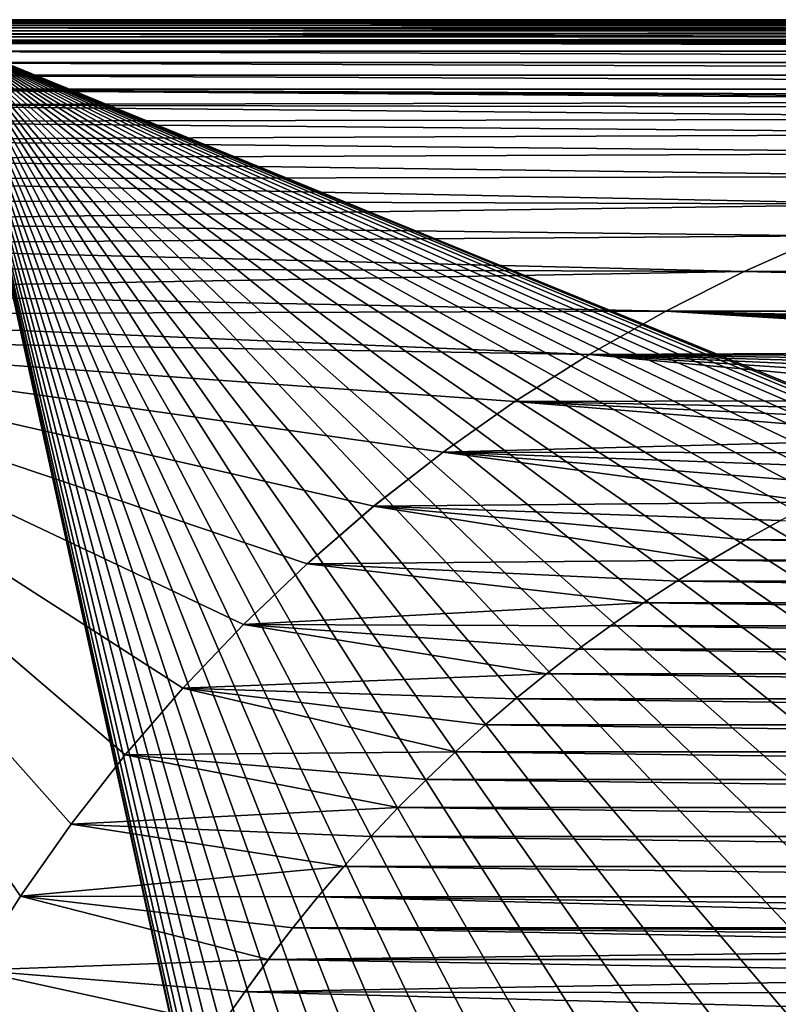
# Model space of a CAD drawing. Header units: metres. Extents: x -24 to 236, y -24 to 24.
# Tile 45 of 256: x -19 to -9, y 11 to 24. Entities that reach past the tile are written whole.
import ezdxf

# ---------------------------------------------------------------- set-up
doc = ezdxf.new("R2010")
doc.units = ezdxf.units.M
doc.layers.add('solid_10392024', color=7, linetype='CONTINUOUS')

msp = doc.modelspace()

# ---------------------------------------------------------------- linework, layer by layer
at = {"layer": 'solid_10392024'}
for points in [[(-20.096203, 23.455318), (-19.79974, 23.488707), (20.096203, 23.455318)], [(-19.79974, 23.488707), (-19.5, 23.5), (19.79974, 23.488707)], [(-19.79974, 23.488707), (19.79974, 23.488707), (20.096203, 23.455318)], [(-19.5, 23.5), (19.5, 23.5), (19.79974, 23.488707)], [(19.5, 23.5, 3.7), (19.5, 23.5), (-19.5, 23.5)], [(19.5, 23.5, 3.7), (-19.5, 23.5), (-19.5, 23.5, 3.7)], [(-19.5, 23.496946, 3.742694), (19.5, 23.5, 3.7), (-19.5, 23.5, 3.7)], [(19.5, 23.496946, 3.742694), (19.5, 23.5, 3.7), (-19.5, 23.496946, 3.742694)], [(19.5, 23.496946, 3.742694), (-19.5, 23.496946, 3.742694), (-19.5, 23.487835, 3.784561)], [(19.5, 23.487835, 3.784561), (19.5, 23.496946, 3.742694), (-19.5, 23.487835, 3.784561)], [(19.5, 23.487835, 3.784561), (-19.5, 23.487835, 3.784561), (-19.5, 23.472855, 3.824703)], [(19.5, 23.472855, 3.824703), (19.5, 23.487835, 3.784561), (-19.5, 23.472855, 3.824703)], [(-20.678732, 23.322371), (-20.390081, 23.399687), (20.678732, 23.322371)], [(-20.390081, 23.399687), (-20.096203, 23.455318), (20.390081, 23.399687)], [(-20.390081, 23.399687), (20.390081, 23.399687), (20.678732, 23.322371)], [(-20.096203, 23.455318), (20.096203, 23.455318), (20.390081, 23.399687)], [(19.5, 23.472855, 3.824703), (-19.5, 23.472855, 3.824703), (-19.5, 23.452307, 3.8623)], [(19.5, 23.452307, 3.8623), (19.5, 23.472855, 3.824703), (-19.5, 23.452307, 3.8623)], [(19.5, 23.452307, 3.8623), (-19.5, 23.452307, 3.8623), (-19.5, 23.426613, 3.896588)], [(19.5, 23.426613, 3.896588), (19.5, 23.452307, 3.8623), (-19.5, 23.426613, 3.896588)], [(19.5, 23.426613, 3.896588), (-19.5, 23.426613, 3.896588), (-19.5, 23.396296, 3.926865)], [(19.5, 23.396296, 3.926865), (19.5, 23.426613, 3.896588), (-19.5, 23.396296, 3.926865)], [(19.5, 23.396296, 3.926865), (-19.5, 23.396296, 3.926865), (-19.5, 23.361977, 3.952515)], [(19.5, 23.361977, 3.952515), (19.5, 23.396296, 3.926865), (-19.5, 23.361977, 3.952515)], [(19.5, 23.361977, 3.952515), (-19.5, 23.361977, 3.952515), (-19.5, 23.324352, 3.973014)], [(19.5, 23.324352, 3.973014), (19.5, 23.361977, 3.952515), (-19.5, 23.324352, 3.973014)], [(-20.961464, 23.223406), (-20.678732, 23.322371), (20.961464, 23.223406)], [(-20.678732, 23.322371), (20.678732, 23.322371), (20.961464, 23.223406)], [(19.5, 23.324352, 3.973014), (-19.5, 23.324352, 3.973014), (-19.5, 23.284191, 3.987944)], [(19.5, 23.284191, 3.987944), (19.5, 23.324352, 3.973014), (-19.5, 23.284191, 3.987944)], [(19.5, 23.284191, 3.987944), (-19.5, 23.284191, 3.987944), (-19.5, 23.242313, 3.997001)], [(19.5, 23.242313, 3.997001), (19.5, 23.284191, 3.987944), (-19.5, 23.242313, 3.997001)], [(19.5, 23.242313, 3.997001), (-19.5, 23.200001, 4), (19.5, 23.200001, 4)], [(19.5, 23.242313, 3.997001), (-19.5, 23.242313, 3.997001), (-19.5, 23.200001, 4)], [(-21.235502, 23.103884), (-20.961464, 23.223406), (21.235502, 23.103884)], [(-20.961464, 23.223406), (20.961464, 23.223406), (21.235502, 23.103884)], [(5.664015, 12.912354, 4), (19.5, 23.200001, 4), (-19.5, 23.200001, 4)], [(-13.758767, -3.083206, 4), (-19.5, 23.200001, 4), (-19.5, -23.200001, 4)], [(-14.078498, -0.777724, 4), (-14.1, 0, 4), (-19.5, 23.200001, 4)], [(-14.078498, 0.777724, 4), (-19.5, 23.200001, 4), (-14.1, 0, 4)], [(-14.014434, -1.550996, 4), (-14.078498, -0.777724, 4), (-19.5, 23.200001, 4)], [(-13.90764, -2.32088, 4), (-14.014434, -1.550996, 4), (-19.5, 23.200001, 4)], [(-13.758767, -3.083206, 4), (-13.90764, -2.32088, 4), (-19.5, 23.200001, 4)], [(4.943879, 13.204809, 4), (5.664015, 12.912354, 4), (-19.5, 23.200001, 4)], [(4.209249, 13.457046, 4), (4.943879, 13.204809, 4), (-19.5, 23.200001, 4)], [(3.461177, 13.668551, 4), (4.209249, 13.457046, 4), (-19.5, 23.200001, 4)], [(2.703359, 13.838408, 4), (3.461177, 13.668551, 4), (-19.5, 23.200001, 4)], [(1.936468, 13.966362, 4), (2.703359, 13.838408, 4), (-19.5, 23.200001, 4)], [(1.164626, 14.051803, 4), (1.936468, 13.966362, 4), (-19.5, 23.200001, 4)], [(0.388268, 14.094629, 4), (1.164626, 14.051803, 4), (-19.5, 23.200001, 4)], [(-0.388268, 14.094629, 4), (0.388268, 14.094629, 4), (-19.5, 23.200001, 4)], [(-1.164626, 14.051803, 4), (-0.388268, 14.094629, 4), (-19.5, 23.200001, 4)], [(-1.936468, 13.966362, 4), (-1.164626, 14.051803, 4), (-19.5, 23.200001, 4)], [(-2.703359, 13.838408, 4), (-1.936468, 13.966362, 4), (-19.5, 23.200001, 4)], [(-3.461177, 13.668551, 4), (-2.703359, 13.838408, 4), (-19.5, 23.200001, 4)], [(-4.209249, 13.457046, 4), (-3.461177, 13.668551, 4), (-19.5, 23.200001, 4)], [(-4.943879, 13.204809, 4), (-4.209249, 13.457046, 4), (-19.5, 23.200001, 4)], [(-5.664015, 12.912354, 4), (-4.943879, 13.204809, 4), (-19.5, 23.200001, 4)], [(-6.366571, 12.580766, 4), (-5.664015, 12.912354, 4), (-19.5, 23.200001, 4)], [(-7.05, 12.210958, 4), (-6.366571, 12.580766, 4), (-19.5, 23.200001, 4)], [(-7.711977, 11.803995, 4), (-7.05, 12.210958, 4), (-19.5, 23.200001, 4)], [(-8.350419, 11.361358, 4), (-7.711977, 11.803995, 4), (-19.5, 23.200001, 4)], [(-8.963761, 10.883929, 4), (-8.350419, 11.361358, 4), (-19.5, 23.200001, 4)], [(-9.549519, 10.373839, 4), (-8.963761, 10.883929, 4), (-19.5, 23.200001, 4)], [(-10.106724, 9.831742, 4), (-9.549519, 10.373839, 4), (-19.5, 23.200001, 4)], [(-10.632733, 9.260382, 4), (-10.106724, 9.831742, 4), (-19.5, 23.200001, 4)], [(-11.12699, 8.660212, 4), (-10.632733, 9.260382, 4), (-19.5, 23.200001, 4)], [(-11.586905, 8.034497, 4), (-11.12699, 8.660212, 4), (-19.5, 23.200001, 4)], [(-12.012174, 7.383564, 4), (-11.586905, 8.034497, 4), (-19.5, 23.200001, 4)], [(-12.400441, 6.711065, 4), (-12.012174, 7.383564, 4), (-19.5, 23.200001, 4)], [(-12.751531, 6.017305, 4), (-12.400441, 6.711065, 4), (-19.5, 23.200001, 4)], [(-13.063457, 5.30615, 4), (-12.751531, 6.017305, 4), (-19.5, 23.200001, 4)], [(-13.336092, 4.578027, 4), (-13.063457, 5.30615, 4), (-19.5, 23.200001, 4)], [(-13.567901, 3.836809, 4), (-13.336092, 4.578027, 4), (-19.5, 23.200001, 4)], [(-13.758767, 3.083206, 4), (-13.567901, 3.836809, 4), (-19.5, 23.200001, 4)], [(-13.90764, 2.32088, 4), (-13.758767, 3.083206, 4), (-19.5, 23.200001, 4)], [(-14.014434, 1.550996, 4), (-13.90764, 2.32088, 4), (-19.5, 23.200001, 4)], [(-14.078498, 0.777724, 4), (-14.014434, 1.550996, 4), (-19.5, 23.200001, 4)], [(-21.500193, 22.963957), (-21.235502, 23.103884), (21.500193, 22.963957)], [(-21.235502, 23.103884), (21.235502, 23.103884), (21.500193, 22.963957)], [(-21.753122, 22.80505), (-21.500193, 22.963957), (21.753122, 22.80505)], [(-21.500193, 22.963957), (21.500193, 22.963957), (21.753122, 22.80505)], [(-21.993961, 22.627302), (-21.753122, 22.80505), (21.993961, 22.627302)], [(-21.753122, 22.80505), (21.753122, 22.80505), (21.993961, 22.627302)], [(-1.104273, 22.472885), (-22.220446, 22.432394), (-21.993961, 22.627302)], [(-21.993961, 22.627302), (21.993961, 22.627302), (22.220446, 22.432394)], [(0, 22.499939), (-21.993961, 22.627302), (22.220446, 22.432394)], [(0, 22.499939), (-1.104273, 22.472885), (-21.993961, 22.627302)], [(-3.301224, 22.2565), (-22.432394, 22.220446), (-22.220446, 22.432394)], [(-1.104273, 22.472885), (-2.205575, 22.391605), (-22.220446, 22.432394)], [(-2.205575, 22.391605), (-3.301224, 22.2565), (-22.220446, 22.432394)], [(-3.301224, 22.2565), (-4.389421, 22.067652), (-22.432394, 22.220446)], [(-4.389421, 22.067652), (-22.627302, 21.993961), (-22.432394, 22.220446)], [(-4.389421, 22.067652), (-5.466675, 21.825792), (-22.627302, 21.993961)], [(-5.466675, 21.825792), (-22.80505, 21.753122), (-22.627302, 21.993961)], [(-6.531645, 21.531029), (-22.963957, 21.500193), (-22.80505, 21.753122)], [(-5.466675, 21.825792), (-6.531645, 21.531029), (-22.80505, 21.753122)], [(-6.531645, 21.531029), (-7.580043, 21.184732), (-22.963957, 21.500193)], [(-7.580043, 21.184732), (-23.103884, 21.235502), (-22.963957, 21.500193)], [(-7.580043, 21.184732), (-23.223406, 20.961464), (-23.103884, 21.235502)], [(-7.580043, 21.184732), (-8.61052, 20.787203), (-23.223406, 20.961464)], [(-8.61052, 20.787203), (-23.322371, 20.678732), (-23.223406, 20.961464)], [(-8.61052, 20.787203), (-9.619543, 20.339954), (-23.322371, 20.678732)], [(-9.619731, 20.33987, 0.009358), (-9.619543, 20.339954), (-8.61052, 20.787203)], [(-8.610538, 20.787182, 0.009358), (-9.619731, 20.33987, 0.009358), (-8.61052, 20.787203)], [(9.619731, 20.33987, 0.009358), (-9.619731, 20.33987, 0.009358), (-8.610538, 20.787182, 0.009358)], [(-9.619543, 20.339954), (-23.399687, 20.390081), (-23.322371, 20.678732)], [(-9.619543, 20.339954), (-23.455318, 20.096203), (-23.399687, 20.390081)], [(-9.619543, 20.339954), (-10.606526, 19.84313), (-23.455318, 20.096203)], [(-9.619731, 20.33987, 0.009358), (-10.606611, 19.84309, 0.009358), (-10.606526, 19.84313)], [(10.606611, 19.84309, 0.009358), (-10.606611, 19.84309, 0.009358), (-9.619731, 20.33987, 0.009358)], [(-9.619731, 20.33987, 0.009358), (-10.606526, 19.84313), (-9.619543, 20.339954)], [(10.606611, 19.84309, 0.009358), (-9.619731, 20.33987, 0.009358), (9.619731, 20.33987, 0.009358)], [(-10.606526, 19.84313), (-23.488707, 19.79974), (-23.455318, 20.096203)], [(-11.56708, 19.299015), (-23.5, 19.5), (-23.488707, 19.79974)], [(-10.606526, 19.84313), (-11.56708, 19.299015), (-23.488707, 19.79974)], [(-11.567045, 19.299038, 0.009358), (-11.56708, 19.299015), (-10.606526, 19.84313)], [(-10.606611, 19.84309, 0.009358), (-11.567045, 19.299038, 0.009358), (-10.606526, 19.84313)], [(-10.606611, 19.84309, 0.009358), (-2.503517, 19.338593, 0.009358), (-11.567045, 19.299038, 0.009358)], [(-10.606611, 19.84309, 0.009358), (0.501801, 19.493517, 0.009358), (0, 19.5, 0.009358)], [(11.567045, 19.299038, 0.009358), (0.501801, 19.493517, 0.009358), (-10.606611, 19.84309, 0.009358)], [(-10.606611, 19.84309, 0.009358), (0, 19.5, 0.009358), (-0.501801, 19.493517, 0.009358)], [(-10.606611, 19.84309, 0.009358), (-0.501801, 19.493517, 0.009358), (-1.003871, 19.4741, 0.009358)], [(-10.606611, 19.84309, 0.009358), (-1.003871, 19.4741, 0.009358), (-1.505215, 19.441799, 0.009358)], [(-10.606611, 19.84309, 0.009358), (-1.505215, 19.441799, 0.009358), (-2.00488, 19.39666, 0.009358)], [(-10.606611, 19.84309, 0.009358), (-2.00488, 19.39666, 0.009358), (-2.503517, 19.338593, 0.009358)], [(11.567045, 19.299038, 0.009358), (-10.606611, 19.84309, 0.009358), (10.606611, 19.84309, 0.009358)], [(-18.708073, 12.500306), (-19.298655, 11.567616), (-23.5, 19.5)], [(-18.071957, 13.403482), (-18.708073, 12.500306), (-23.5, 19.5)], [(-17.393, 14.273497), (-18.071957, 13.403482), (-23.5, 19.5)], [(-16.671337, 15.110114), (-17.393, 14.273497), (-23.5, 19.5)], [(-15.910172, 15.909586), (-16.671337, 15.110114), (-23.5, 19.5)], [(-15.109662, 16.671732), (-15.910172, 15.909586), (-23.5, 19.5)], [(-14.273906, 17.392668), (-15.109662, 16.671732), (-23.5, 19.5)], [(-13.403082, 18.072269), (-14.273906, 17.392668), (-23.5, 19.5)], [(-12.500681, 18.707787), (-13.403082, 18.072269), (-23.5, 19.5)], [(-11.56708, 19.299015), (-12.500681, 18.707787), (-23.5, 19.5)], [(-12.500529, 18.707895, 0.009358), (-12.500681, 18.707787), (-11.56708, 19.299015)], [(-11.567045, 19.299038, 0.009358), (-12.500529, 18.707895, 0.009358), (-11.56708, 19.299015)], [(-11.567045, 19.299038, 0.009358), (-5.450199, 18.722849, 0.009358), (-12.500529, 18.707895, 0.009358)], [(-11.567045, 19.299038, 0.009358), (-2.503517, 19.338593, 0.009358), (-3.00097, 19.267656, 0.009358)], [(-11.567045, 19.299038, 0.009358), (-3.00097, 19.267656, 0.009358), (-3.496251, 19.183996, 0.009358)], [(-11.567045, 19.299038, 0.009358), (-3.496251, 19.183996, 0.009358), (-3.98855, 19.087725, 0.009358)], [(-11.567045, 19.299038, 0.009358), (-3.98855, 19.087725, 0.009358), (-4.47871, 18.978666, 0.009358)], [(-11.567045, 19.299038, 0.009358), (-4.47871, 18.978666, 0.009358), (-4.966249, 18.856958, 0.009358)], [(-11.567045, 19.299038, 0.009358), (-4.966249, 18.856958, 0.009358), (-5.450199, 18.722849, 0.009358)], [(-13.402974, 18.07234, 0.009358), (-13.403082, 18.072269), (-12.500681, 18.707787)], [(-12.500529, 18.707895, 0.009358), (-13.402974, 18.07234, 0.009358), (-12.500681, 18.707787)], [(-12.500529, 18.707895, 0.009358), (-6.878872, 18.246365, 0.009358), (-13.402974, 18.07234, 0.009358)], [(-12.500529, 18.707895, 0.009358), (-5.450199, 18.722849, 0.009358), (-5.929976, 18.576462, 0.009358)], [(-12.500529, 18.707895, 0.009358), (-5.929976, 18.576462, 0.009358), (-6.406436, 18.417547, 0.009358)], [(-12.500529, 18.707895, 0.009358), (-6.406436, 18.417547, 0.009358), (-6.878872, 18.246365, 0.009358)], [(-13.402974, 18.07234, 0.009358), (-6.878872, 18.246365, 0.009358), (-7.346344, 18.063253, 0.009358)], [(-13.402974, 18.07234, 0.009358), (-14.274053, 17.392532, 0.009358), (-13.403082, 18.072269)], [(-13.402974, 18.07234, 0.009358), (-8.718561, 17.44235, 0.009358), (-14.274053, 17.392532, 0.009358)], [(-14.274053, 17.392532, 0.009358), (-14.273906, 17.392668), (-13.403082, 18.072269)], [(-13.402974, 18.07234, 0.009358), (-7.346344, 18.063253, 0.009358), (-7.808574, 17.868282, 0.009358)], [(-13.402974, 18.07234, 0.009358), (-7.808574, 17.868282, 0.009358), (-8.266256, 17.661182, 0.009358)], [(-13.402974, 18.07234, 0.009358), (-8.266256, 17.661182, 0.009358), (-8.718561, 17.44235, 0.009358)], [(-14.274053, 17.392532, 0.009358), (-8.718561, 17.44235, 0.009358), (-9.164589, 17.212214, 0.009358)], [(-14.274053, 17.392532, 0.009358), (-15.109833, 16.671591, 0.009358), (-15.109662, 16.671732)], [(-14.274053, 17.392532, 0.009358), (-10.038448, 16.717592, 0.009358), (-15.109833, 16.671591, 0.009358)], [(-14.274053, 17.392532, 0.009358), (-15.109662, 16.671732), (-14.273906, 17.392668)], [(-14.274053, 17.392532, 0.009358), (-9.164589, 17.212214, 0.009358), (-9.604424, 16.970684, 0.009358)], [(-14.274053, 17.392532, 0.009358), (-9.604424, 16.970684, 0.009358), (-10.038448, 16.717592, 0.009358)], [(9.604627, 16.970579), (-9.604627, 16.970579), (-9.164818, 17.212091)], [(-9.604424, 16.970684, 0.009358), (-9.164818, 17.212091), (-9.604627, 16.970579)], [(-9.604424, 16.970684, 0.009358), (-9.164589, 17.212214, 0.009358), (-9.164818, 17.212091)], [(10.038558, 16.717539), (-10.038558, 16.717539), (-9.604627, 16.970579)], [(-10.038448, 16.717592, 0.009358), (-9.604627, 16.970579), (-10.038558, 16.717539)], [(-10.038448, 16.717592, 0.009358), (-9.604424, 16.970684, 0.009358), (-9.604627, 16.970579)], [(10.038558, 16.717539), (-9.604627, 16.970579), (9.604627, 16.970579)], [(-15.109833, 16.671591, 0.009358), (-10.038448, 16.717592, 0.009358), (-10.465813, 16.453447, 0.009358)], [(-10.465813, 16.453447, 0.009358), (-10.038448, 16.717592, 0.009358), (-10.465812, 16.453455)], [(-10.038448, 16.717592, 0.009358), (-10.038558, 16.717539), (-10.465812, 16.453455)], [(10.465812, 16.453455), (-10.465812, 16.453455), (-10.038558, 16.717539)], [(10.465812, 16.453455), (-10.038558, 16.717539), (10.038558, 16.717539)], [(-15.9101, 15.909671, 0.009358), (-15.910172, 15.909586), (-15.109662, 16.671732)], [(-15.109833, 16.671591, 0.009358), (-15.9101, 15.909671, 0.009358), (-15.109662, 16.671732)], [(-15.109833, 16.671591, 0.009358), (-10.885676, 16.178753, 0.009358), (-15.9101, 15.909671, 0.009358)], [(-15.109833, 16.671591, 0.009358), (-10.465813, 16.453447, 0.009358), (-10.885676, 16.178753, 0.009358)], [(-10.885676, 16.178753, 0.009358), (-10.465813, 16.453447, 0.009358), (-10.885601, 16.178802)], [(10.885601, 16.178802), (-10.885601, 16.178802), (-10.465812, 16.453455)], [(-10.465813, 16.453447, 0.009358), (-10.465812, 16.453455), (-10.885601, 16.178802)], [(10.885601, 16.178802), (-10.465812, 16.453455), (10.465812, 16.453455)], [(-15.9101, 15.909671, 0.009358), (-10.885676, 16.178753, 0.009358), (-11.298481, 15.893181, 0.009358)], [(-11.298481, 15.893181, 0.009358), (-10.885676, 16.178753, 0.009358), (-11.29836, 15.893268)], [(11.29836, 15.893268), (-11.29836, 15.893268), (-10.885601, 16.178802)], [(-10.885676, 16.178753, 0.009358), (-10.885601, 16.178802), (-11.29836, 15.893268)], [(11.29836, 15.893268), (-10.885601, 16.178802), (10.885601, 16.178802)], [(-16.671183, 15.110278, 0.009358), (-16.671337, 15.110114), (-15.910172, 15.909586)], [(-15.9101, 15.909671, 0.009358), (-16.671183, 15.110278, 0.009358), (-15.910172, 15.909586)], [(-15.9101, 15.909671, 0.009358), (-12.102103, 15.290144, 0.009358), (-16.671183, 15.110278, 0.009358)], [(-15.9101, 15.909671, 0.009358), (-11.298481, 15.893181, 0.009358), (-11.704224, 15.59678, 0.009358)], [(-15.9101, 15.909671, 0.009358), (-11.704224, 15.59678, 0.009358), (-12.102103, 15.290144, 0.009358)], [(-11.704224, 15.59678, 0.009358), (-11.298481, 15.893181, 0.009358), (-11.704072, 15.596898)], [(11.704072, 15.596898), (-11.704072, 15.596898), (-11.29836, 15.893268)], [(-11.298481, 15.893181, 0.009358), (-11.29836, 15.893268), (-11.704072, 15.596898)], [(11.704072, 15.596898), (-11.29836, 15.893268), (11.29836, 15.893268)], [(-12.102103, 15.290144, 0.009358), (-11.704224, 15.59678, 0.009358), (-12.101945, 15.290274)], [(12.101945, 15.290274), (-12.101945, 15.290274), (-11.704072, 15.596898)], [(-11.704224, 15.59678, 0.009358), (-11.704072, 15.596898), (-12.101945, 15.290274)], [(12.101945, 15.290274), (-11.704072, 15.596898), (11.704072, 15.596898)], [(-16.671183, 15.110278, 0.009358), (-12.102103, 15.290144, 0.009358), (-12.491416, 14.973789, 0.009358)], [(-12.491416, 14.973789, 0.009358), (-12.102103, 15.290144, 0.009358), (-12.491285, 14.973895)], [(12.491285, 14.973895), (-12.491285, 14.973895), (-12.101945, 15.290274)], [(-12.102103, 15.290144, 0.009358), (-12.101945, 15.290274), (-12.491285, 14.973895)], [(12.491285, 14.973895), (-12.101945, 15.290274), (12.101945, 15.290274)], [(-17.392918, 14.273596, 0.009358), (-17.393, 14.273497), (-16.671337, 15.110114)], [(-16.671183, 15.110278, 0.009358), (-17.392918, 14.273596, 0.009358), (-16.671337, 15.110114)], [(-16.671183, 15.110278, 0.009358), (-13.245918, 14.31063, 0.009358), (-17.392918, 14.273596, 0.009358)], [(-16.671183, 15.110278, 0.009358), (-12.491416, 14.973789, 0.009358), (-12.872781, 14.647189, 0.009358)], [(-16.671183, 15.110278, 0.009358), (-12.872781, 14.647189, 0.009358), (-13.245918, 14.31063, 0.009358)], [(-12.872781, 14.647189, 0.009358), (-12.491416, 14.973789, 0.009358), (-12.872741, 14.647211)], [(12.872741, 14.647211), (-12.872741, 14.647211), (-12.491285, 14.973895)], [(-12.491416, 14.973789, 0.009358), (-12.491285, 14.973895), (-12.872741, 14.647211)], [(12.872741, 14.647211), (-12.491285, 14.973895), (12.491285, 14.973895)], [(13.245995, 14.310543), (-13.245995, 14.310543), (-12.872741, 14.647211)], [(-12.872781, 14.647189, 0.009358), (-12.872741, 14.647211), (-13.245995, 14.310543)], [(-13.245918, 14.31063, 0.009358), (-12.872781, 14.647189, 0.009358), (-13.245995, 14.310543)], [(13.245995, 14.310543), (-12.872741, 14.647211), (12.872741, 14.647211)], [(-17.392918, 14.273596, 0.009358), (-18.071981, 13.403437, 0.009358), (-17.393, 14.273497)], [(-17.392918, 14.273596, 0.009358), (-13.964781, 13.61009, 0.009358), (-18.071981, 13.403437, 0.009358)], [(-18.071981, 13.403437, 0.009358), (-18.071957, 13.403482), (-17.393, 14.273497)], [(-17.392918, 14.273596, 0.009358), (-13.245918, 14.31063, 0.009358), (-13.61009, 13.964781, 0.009358)], [(-17.392918, 14.273596, 0.009358), (-13.61009, 13.964781, 0.009358), (-13.964781, 13.61009, 0.009358)], [(13.610254, 13.964614), (-13.610254, 13.964614), (-13.245995, 14.310543)], [(-13.61009, 13.964781, 0.009358), (-13.245995, 14.310543), (-13.610254, 13.964614)], [(-13.61009, 13.964781, 0.009358), (-13.245918, 14.31063, 0.009358), (-13.245995, 14.310543)], [(13.610254, 13.964614), (-13.245995, 14.310543), (13.245995, 14.310543)], [(13.964954, 13.609919), (-13.964954, 13.609919), (-13.610254, 13.964614)], [(-13.964781, 13.61009, 0.009358), (-13.610254, 13.964614), (-13.964954, 13.609919)], [(-13.964781, 13.61009, 0.009358), (-13.61009, 13.964781, 0.009358), (-13.610254, 13.964614)], [(13.964954, 13.609919), (-13.610254, 13.964614), (13.610254, 13.964614)], [(-18.071981, 13.403437, 0.009358), (-13.964781, 13.61009, 0.009358), (-14.31063, 13.245918, 0.009358)], [(14.310739, 13.245817), (-14.310739, 13.245817), (-13.964954, 13.609919)], [(-14.31063, 13.245918, 0.009358), (-13.964954, 13.609919), (-14.310739, 13.245817)], [(-14.31063, 13.245918, 0.009358), (-13.964781, 13.61009, 0.009358), (-13.964954, 13.609919)], [(14.310739, 13.245817), (-13.964954, 13.609919), (13.964954, 13.609919)], [(-18.708223, 12.500065, 0.009358), (-18.708073, 12.500306), (-18.071957, 13.403482)], [(-18.071981, 13.403437, 0.009358), (-18.708223, 12.500065, 0.009358), (-18.071957, 13.403482)], [(-18.071981, 13.403437, 0.009358), (-14.647189, 12.872781, 0.009358), (-18.708223, 12.500065, 0.009358)], [(-18.071981, 13.403437, 0.009358), (-14.31063, 13.245918, 0.009358), (-14.647189, 12.872781, 0.009358)], [(-14.31063, 13.245918, 0.009358), (-14.310739, 13.245817), (-14.647204, 12.872778)], [(-14.647189, 12.872781, 0.009358), (-14.31063, 13.245918, 0.009358), (-14.647204, 12.872778)], [(14.647204, 12.872778), (-14.647204, 12.872778), (-14.310739, 13.245817)], [(14.647204, 12.872778), (-14.310739, 13.245817), (14.310739, 13.245817)], [(-18.708223, 12.500065, 0.009358), (-14.647189, 12.872781, 0.009358), (-14.973789, 12.491416, 0.009358)], [(-14.973789, 12.491416, 0.009358), (-14.647189, 12.872781, 0.009358), (-14.973725, 12.491496)], [(-14.647189, 12.872781, 0.009358), (-14.647204, 12.872778), (-14.973725, 12.491496)], [(14.973725, 12.491496), (-14.973725, 12.491496), (-14.647204, 12.872778)], [(14.973725, 12.491496), (-14.647204, 12.872778), (14.647204, 12.872778)], [(-18.708223, 12.500065, 0.009358), (-19.298738, 11.567505, 0.009358), (-19.298655, 11.567616)], [(-18.708223, 12.500065, 0.009358), (-15.59678, 11.704224, 0.009358), (-19.298738, 11.567505, 0.009358)], [(-18.708223, 12.500065, 0.009358), (-19.298655, 11.567616), (-18.708073, 12.500306)], [(-18.708223, 12.500065, 0.009358), (-14.973789, 12.491416, 0.009358), (-15.290144, 12.102103, 0.009358)], [(-18.708223, 12.500065, 0.009358), (-15.290144, 12.102103, 0.009358), (-15.59678, 11.704224, 0.009358)], [(-15.290144, 12.102103, 0.009358), (-14.973789, 12.491416, 0.009358), (-15.290048, 12.102222)], [(-14.973789, 12.491416, 0.009358), (-14.973725, 12.491496), (-15.290048, 12.102222)], [(0.345321, 12.102222), (-15.290048, 12.102222), (-14.973725, 12.491496)], [(-14.973725, 12.491496), (15.290048, 12.102222), (0.345321, 12.102222)], [(15.290048, 12.102222), (-14.973725, 12.491496), (14.973725, 12.491496)], [(-15.59678, 11.704224, 0.009358), (-15.290144, 12.102103, 0.009358), (-15.596674, 11.704365)], [(-15.290048, 12.102222), (-2.403027, 11.858971), (-15.596674, 11.704365)], [(-15.290144, 12.102103, 0.009358), (-15.290048, 12.102222), (-15.596674, 11.704365)], [(-0.345321, 12.095043), (-15.290048, 12.102222), (0.345321, 12.102222)], [(-15.290048, 12.102222), (-0.345321, 12.095043), (-1.0359, 12.055547)], [(-15.290048, 12.102222), (-1.0359, 12.055547), (-1.721837, 11.976846)], [(-15.290048, 12.102222), (-1.721837, 11.976846), (-2.403027, 11.858971)], [(-15.596674, 11.704365), (-2.403027, 11.858971), (-3.075632, 11.702541)], [(-19.298738, 11.567505, 0.009358), (-15.59678, 11.704224, 0.009358), (-15.893181, 11.298481, 0.009358)], [(-15.893181, 11.298481, 0.009358), (-15.59678, 11.704224, 0.009358), (-15.893081, 11.298624)], [(-15.596674, 11.704365), (-3.739445, 11.507648), (-15.893081, 11.298624)], [(-15.59678, 11.704224, 0.009358), (-15.596674, 11.704365), (-15.893081, 11.298624)], [(-15.596674, 11.704365), (-3.075632, 11.702541), (-3.739445, 11.507648)], [(-19.298738, 11.567505, 0.009358), (-16.178753, 10.885676, 0.009358), (-19.843355, 10.606162, 0.009358)], [(-19.298738, 11.567505, 0.009358), (-15.893181, 11.298481, 0.009358), (-16.178753, 10.885676, 0.009358)], [(-15.893081, 11.298624), (-3.739445, 11.507648), (-4.38991, 11.275547)], [(-16.178753, 10.885676, 0.009358), (-15.893181, 11.298481, 0.009358), (-16.178671, 10.885798)], [(-15.893081, 11.298624), (-5.026876, 11.006367), (-16.178671, 10.885798)], [(-15.893181, 11.298481, 0.009358), (-15.893081, 11.298624), (-16.178671, 10.885798)], [(-15.893081, 11.298624), (-4.38991, 11.275547), (-5.026876, 11.006367)]]:
    msp.add_3dface(points, dxfattribs=at)

doc.saveas('drawing.dxf')
